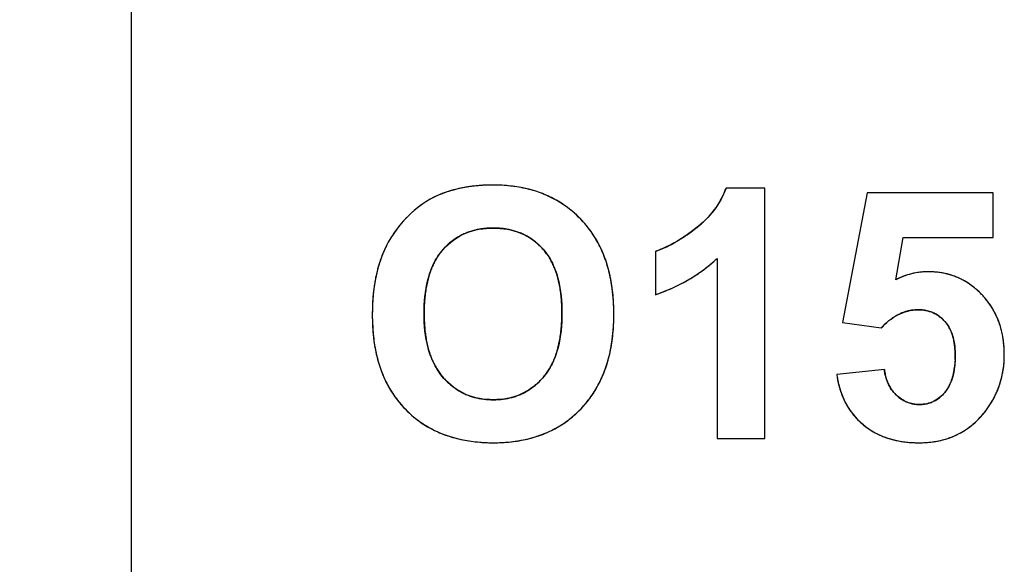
# Model space of a CAD drawing. Header units: millimetres. Extents: x 0 to 420, y 0 to 297.
# Tile 8 of 72: x 110.18 to 118.09, y 31.34 to 35.71. Entities that reach past the tile are written whole.
import ezdxf

# ---------------------------------------------------------------- set-up
doc = ezdxf.new("R2010")
doc.units = ezdxf.units.MM
doc.header["$LTSCALE"] = 23.1
doc.layers.get('0').update_dxf_attribs({"linetype": 'CONTINUOUS'})
doc.layers.add('03___PRT_ALL_CURVES', color=7, linetype='CONTINUOUS')
doc.layers.add('SCREEN_PRINTING', color=7, linetype='CONTINUOUS')
doc.styles.get("Standard").update_dxf_attribs({"font": 'txt', "width": 0.6})
doc.dimstyles.new('DIMSTYLE_1', dxfattribs={"dimtxt": 4, "dimasz": 2.6, "dimexe": 1.2, "dimexo": 0.1, "dimgap": 1, "dimtad": 1, "dimzin": 0, "dimdsep": 46, "dimtxsty": 'Standard', "dimblk": '_FILLED', "dimblk1": '_FILLED', "dimblk2": '_FILLED', "dimcen": 0.09, "dimazin": 0, "dimtp": 0.01, "dimtm": 0.01, "dimtfac": 1, "dimtofl": 0, "dimtmove": 0, "dimatfit": 3, "dimldrblk": '_FILLED', "dimfxl": 1, "dimtolj": 1, "dimtzin": 0, "dimarcsym": 0})

# ---------------------------------------------------------------- blocks, each defined once
blk = doc.blocks.new('_FILLED')
at = {"color": 0, "linetype": 'ByBlock'}
blk.add_solid([(0, 0), (-1, 0.1923), (-1, -0.1923)], dxfattribs=at)
blk = doc.blocks.new('*D5')
at = {"color": 2, "linetype": 'Continuous', "transparency": 16777216}
for p, q in [((112.7079, 130.3506), (86.2043, 130.3506)), ((87.4043, 130.3506), (87.4043, 69.9492)), ((87.4043, 9.5477), (87.4043, 69.9492)), ((112.7079, 9.5477), (86.2043, 9.5477))]:
    blk.add_line(p, q, dxfattribs=at)
at = {"color": 2, "linetype": 'Continuous', "transparency": 16777216, "xscale": 2.6, "yscale": 2.6, "zscale": 2.6}
for p, rotation in [((87.4043, 130.3506), 90), ((87.4043, 9.5477), 270)]:
    blk.add_blockref('_FILLED', p, dxfattribs=dict(at, rotation=rotation))
at = {"color": 2, "linetype": 'Continuous', "transparency": 16777216, "insert": (82.4043, 69.9492), "char_height": 4, "width": 14.4, "attachment_point": 2, "rotation": 90, "line_spacing_factor": 0.9}
blk.add_mtext('120.80', dxfattribs=at)

msp = doc.modelspace()

# ---------------------------------------------------------------- linework, layer by layer
at = {"color": 7, "linetype": 'Continuous'}
msp.add_line((111.0743, 104.0492), (111.0743, 20.1492), dxfattribs=at)
at = {"layer": '03___PRT_ALL_CURVES', "color": 4, "linetype": 'Continuous'}
for p, q in [((116.1633, 34.3574), (115.8522, 34.3574)), ((116.1633, 32.3492), (116.1633, 34.3574)), ((116.9845, 34.3219), (116.7881, 33.281)), ((117.9982, 34.3219), (116.9845, 34.3219)), ((117.9982, 33.9631), (117.9982, 34.3219)), ((117.2151, 33.6234), (117.2751, 33.9631)), ((117.2751, 33.9631), (117.9982, 33.9631)), ((115.2847, 33.8512), (115.2847, 33.5034)), ((115.7799, 33.7939), (115.7799, 32.3492)), ((116.7881, 33.281), (117.0991, 33.236)), ((117.1237, 32.9031), (116.7417, 32.8635)), ((115.7799, 32.3492), (116.1633, 32.3492))]:
    msp.add_line(p, q, dxfattribs=at)
for centre, radius, start, end in [((113.8999, 33.4636), 0.9111, 110.51019, 112.71699), ((113.9086, 33.4404), 0.9359, 108.38468, 110.50992), ((113.9176, 33.4132), 0.9646, 106.3252, 108.38442), ((113.9269, 33.3816), 0.9975, 104.28725, 106.32475), ((113.9362, 33.3449), 1.0354, 102.27511, 104.28683), ((113.9452, 33.3035), 1.0778, 100.35787, 102.27518), ((113.9535, 33.258), 1.124, 98.52401, 100.35794), ((113.961, 33.2083), 1.1742, 96.76651, 98.52409), ((113.9676, 33.1523), 1.2306, 94.9601, 96.76564), ((113.9731, 33.0892), 1.2939, 93.22028, 94.96014), ((113.9769, 33.0202), 1.3631, 91.52749, 93.2202), ((113.9789, 32.9473), 1.436, 89.99346, 91.52843), ((113.9797, 33.0305), 1.3528, 86.84397, 90.02723), ((113.9865, 33.1546), 1.2285, 83.65593, 86.8406), ((113.9979, 33.2573), 1.1252, 80.13407, 83.65737), ((114.0127, 33.3426), 1.0386, 76.44648, 80.13233), ((114.0285, 33.4084), 0.971, 72.75585, 76.4427), ((114.044, 33.4584), 0.9186, 68.68783, 72.75534), ((114.0578, 33.4939), 0.8805, 64.56226, 68.68379), ((115.259, 34.5682), 0.6296, 334.65531, 337.49968), ((115.2575, 34.5688), 0.6311, 337.50119, 340.4288), ((113.8492, 33.6033), 0.7632, 122.77407, 124.75376), ((113.8394, 33.6185), 0.7451, 120.76743, 122.7736), ((113.8319, 33.631), 0.7305, 118.75286, 120.76688), ((113.8266, 33.6408), 0.7194, 116.73874, 118.7523), ((113.823, 33.6478), 0.7115, 114.72471, 116.73819), ((113.821, 33.6522), 0.7067, 112.7222, 114.72416), ((114.0675, 33.5144), 0.8578, 60.47133, 64.55788), ((114.0717, 33.5219), 0.8493, 56.32253, 60.46728), ((115.2352, 34.5817), 0.6569, 325.90641, 328.70553), ((115.2476, 34.5742), 0.6424, 328.70645, 331.67221), ((115.2557, 34.5698), 0.6332, 331.67382, 334.65367), ((113.9394, 33.4919), 0.9067, 132.18361, 133.89176), ((113.916, 33.5177), 0.8718, 130.51655, 132.18288), ((113.8952, 33.542), 0.8399, 128.63308, 130.5174), ((113.8768, 33.5651), 0.8104, 126.70703, 128.63274), ((113.8615, 33.5855), 0.7849, 124.75421, 126.70659), ((114.0687, 33.5175), 0.8546, 52.071, 56.31805), ((114.0565, 33.502), 0.8743, 47.95344, 52.06708), ((115.173, 34.6292), 0.7352, 317.61832, 320.31895), ((115.198, 34.6085), 0.7027, 320.31977, 323.11792), ((115.2188, 34.5928), 0.6767, 323.11954, 325.90502), ((113.9633, 33.4649), 0.9426, 138.97599, 140.75839), ((113.9733, 33.4562), 0.9559, 137.30451, 138.9759), ((113.9846, 33.4457), 0.9714, 135.72913, 137.30447), ((113.9686, 33.4616), 0.9488, 133.89337, 135.73899), ((114.0342, 33.4773), 0.9076, 44.11759, 47.9512), ((114.0772, 33.5186), 0.848, 39.82518, 44.13622), ((115.0796, 34.7229), 0.8676, 310.3281, 312.68567), ((115.114, 34.6857), 0.8169, 312.68628, 315.11148), ((115.1449, 34.6549), 0.7733, 315.11204, 317.61853), ((113.9461, 33.4783), 0.9208, 144.11374, 145.7883), ((113.9496, 33.4758), 0.9252, 142.47137, 144.11348), ((113.9553, 33.4714), 0.9323, 140.75886, 142.47098), ((113.9521, 33.5372), 0.4977, 108.95005, 113.16893), ((113.9589, 33.5173), 0.5187, 104.78856, 108.94614), ((113.9665, 33.4884), 0.5487, 100.74172, 104.78527), ((113.9736, 33.451), 0.5867, 97.08336, 100.74212), ((113.9793, 33.4046), 0.6334, 93.47052, 97.08038), ((113.9828, 33.3464), 0.6917, 89.97282, 93.46849), ((113.9835, 33.3466), 0.6916, 86.69807, 90.02597), ((113.9869, 33.406), 0.6321, 83.11408, 86.69814), ((113.9928, 33.4551), 0.5826, 79.28436, 83.11324), ((114.0001, 33.4936), 0.5434, 75.34813, 79.28124), ((114.0075, 33.522), 0.514, 71.26746, 75.34512), ((114.0141, 33.5416), 0.4934, 67.04194, 71.26394), ((114.0781, 33.5194), 0.8468, 35.40656, 39.82058), ((114.0675, 33.5119), 0.8597, 31.19626, 35.40258), ((114.5934, 35.3413), 1.6543, 305.5373, 307.9502), ((115.0405, 34.769), 0.9281, 307.90659, 310.32601), ((113.9545, 33.4737), 0.9304, 150.9852, 152.58232), ((113.9489, 33.4768), 0.9241, 149.32135, 150.98499), ((113.9456, 33.4787), 0.9202, 147.53374, 149.32111), ((113.9447, 33.4793), 0.9191, 145.7886, 147.53338), ((113.9527, 33.5424), 0.4934, 126.11211, 130.38383), ((113.9463, 33.5511), 0.4826, 121.70953, 126.10805), ((113.9448, 33.5535), 0.4799, 117.39955, 121.70495), ((113.9471, 33.549), 0.4849, 113.17314, 117.39546), ((114.0188, 33.5529), 0.4811, 62.71013, 67.03769), ((114.0197, 33.5548), 0.4791, 54.1453, 62.69769), ((114.0108, 33.5423), 0.4944, 50.03696, 54.15369), ((113.9972, 33.5262), 0.5155, 45.92686, 50.03261), ((114.0445, 33.4981), 0.8865, 27.05396, 31.19238), ((114.9131, 34.8522), 1.0696, 297.95256, 299.68272), ((114.8665, 34.934), 1.1637, 299.68174, 301.29176), ((114.8159, 35.0173), 1.2611, 301.29005, 302.72943), ((114.7605, 35.1035), 1.3637, 302.72953, 304.13904), ((114.6973, 35.1967), 1.4763, 304.13909, 305.51637), ((113.8867, 33.5028), 0.8567, 156.11009, 158.67334), ((113.974, 33.464), 0.9522, 154.29121, 156.10036), ((113.9625, 33.4695), 0.9395, 152.5828, 154.29061), ((113.9337, 33.5534), 0.4722, 138.44473, 143.23666), ((113.9836, 33.5092), 0.5389, 134.51849, 138.44905), ((113.9649, 33.5282), 0.5122, 130.38724, 134.51614), ((113.9758, 33.5041), 0.5462, 41.86845, 45.9227), ((114.0399, 33.5615), 0.4602, 37.29108, 41.87761), ((114.0219, 33.5478), 0.4828, 32.67706, 37.28474), ((114.0073, 33.4792), 0.9282, 22.93995, 27.04985), ((113.9549, 33.4571), 0.9851, 19.09783, 22.93846), ((115.0629, 34.5252), 0.7095, 288.21505, 290.46379), ((115.0411, 34.5836), 0.7719, 290.46279, 292.55783), ((115.0153, 34.6457), 0.839, 292.55675, 294.50226), ((114.9856, 34.7109), 0.9107, 294.50124, 296.30999), ((114.9523, 34.7783), 0.9859, 296.30849, 297.95067), ((113.9937, 33.4639), 0.9705, 161.1308, 163.48213), ((113.936, 33.4836), 0.9096, 158.67374, 161.13053), ((114.0214, 33.5), 0.575, 152.08764, 156.25294), ((113.9814, 33.5211), 0.5299, 147.83296, 152.08307), ((113.9528, 33.5392), 0.496, 143.24156, 147.83073), ((113.9932, 33.5295), 0.5168, 28.17151, 32.67175), ((113.9536, 33.5083), 0.5618, 24.11699, 28.17169), ((113.8868, 33.4335), 1.0572, 15.40957, 19.09579), ((114.889, 34.749), 1.3061, 308.77457, 310.88688), ((114.8805, 34.7588), 1.3191, 310.8874, 312.98756), ((114.1364, 33.4248), 1.1185, 165.74075, 167.84559), ((114.0605, 33.4441), 1.0402, 163.48243, 165.74135), ((114.1405, 33.4528), 0.7033, 160.13834, 163.66142), ((114.0745, 33.4767), 0.6331, 156.25409, 160.13972), ((113.902, 33.4852), 0.6183, 20.19132, 24.11361), ((113.8357, 33.4608), 0.6889, 16.539, 20.19086), ((113.8001, 33.4097), 1.1471, 11.84654, 15.40749), ((114.8952, 34.7413), 1.2962, 304.5332, 306.65417), ((114.8938, 34.7431), 1.2985, 306.65471, 308.77403), ((117.4772, 33.1333), 0.5543, 96.91043, 99.19874), ((117.4769, 33.1357), 0.5518, 94.62897, 96.90975), ((117.477, 33.1343), 0.5532, 89.99514, 94.62568), ((117.4773, 33.0265), 0.661, 86.32033, 90.02076), ((117.4797, 33.0654), 0.622, 82.52067, 86.31785), ((117.4835, 33.0946), 0.5926, 78.71425, 82.51737), ((114.3147, 33.3897), 1.3003, 169.81726, 171.70549), ((114.2206, 33.4066), 1.2047, 167.84508, 169.81728), ((114.3201, 33.4064), 0.8888, 167.06771, 170.0796), ((114.2221, 33.4289), 0.7883, 163.66388, 167.07141), ((113.7549, 33.4368), 0.7732, 13.21745, 16.54057), ((113.6579, 33.414), 0.8729, 10.10709, 13.21748), ((113.6957, 33.3877), 1.2538, 8.6412, 11.84837), ((114.882, 34.7628), 1.3215, 298.21425, 300.30699), ((114.8889, 34.7509), 1.3077, 300.3075, 302.4151), ((114.8934, 34.7438), 1.2993, 302.41564, 304.53265), ((117.5161, 33.0216), 0.6729, 114.46777, 116.57232), ((117.5055, 33.0448), 0.6474, 112.40888, 114.46681), ((117.4973, 33.0648), 0.6258, 110.32058, 112.40843), ((117.4908, 33.0824), 0.607, 108.17149, 110.32026), ((117.4857, 33.0977), 0.5909, 105.96542, 108.17108), ((117.4821, 33.1104), 0.5777, 103.7429, 105.96482), ((117.4796, 33.1206), 0.5672, 101.49109, 103.74232), ((117.478, 33.1282), 0.5594, 99.19944, 101.4905), ((117.4877, 33.1153), 0.5714, 74.66287, 78.71227), ((117.4911, 33.1282), 0.5582, 70.57249, 74.6593), ((117.4928, 33.133), 0.553, 66.53174, 70.5688), ((117.4917, 33.1306), 0.5556, 62.54328, 66.52832), ((117.4869, 33.1213), 0.5662, 58.46027, 62.5394), ((117.477, 33.1054), 0.5849, 54.52492, 58.45742), ((114.5411, 33.3606), 1.5286, 173.53244, 175.27378), ((114.4212, 33.3742), 1.4079, 171.70571, 173.5326), ((114.4348, 33.3863), 1.0052, 170.08, 172.93247), ((113.5422, 33.3934), 0.9904, 7.24219, 10.10833), ((113.5706, 33.3688), 1.3804, 5.4454, 8.63821), ((114.8362, 34.8629), 1.4316, 290.10034, 292.07824), ((114.8497, 34.8296), 1.3956, 292.0786, 294.09386), ((114.862, 34.8019), 1.3653, 294.09427, 296.1409), ((114.8729, 34.7798), 1.3407, 296.14135, 298.21377), ((117.4617, 33.0839), 0.6113, 50.84816, 54.52352), ((117.4395, 33.0567), 0.6464, 47.08174, 50.84406), ((117.4095, 33.0244), 0.6904, 43.68585, 47.0826), ((114.6749, 33.3496), 1.6628, 175.2736, 176.93382), ((114.7245, 33.3574), 1.2965, 175.5637, 177.89422), ((114.5706, 33.3695), 1.1421, 172.93129, 175.56728), ((113.409, 33.3764), 1.1246, 4.68744, 7.24539), ((113.2547, 33.3638), 1.2795, 2.23972, 4.68685), ((113.4242, 33.3547), 1.5274, 2.6372, 5.44888), ((114.8224, 34.9004), 1.4716, 288.30699, 290.10073), ((117.4507, 33.0633), 0.6338, 39.75797, 43.71671), ((117.4632, 33.0737), 0.6175, 35.8291, 39.75442), ((114.9895, 33.3373), 1.9777, 178.53204, 180.01057), ((114.8247, 33.3415), 1.8128, 176.93388, 178.53292), ((114.8956, 33.3511), 1.4677, 177.89241, 180.02165), ((113.0736, 33.3566), 1.4607, 359.97519, 2.24091), ((113.2596, 33.3471), 1.6922, 359.97698, 2.63729), ((117.3953, 33.0306), 0.3516, 107.78705, 112.06842), ((117.3933, 33.0369), 0.3449, 103.33477, 107.7826), ((117.3932, 33.0372), 0.3446, 98.81501, 103.32948), ((117.3941, 33.031), 0.3509, 94.34365, 98.80975), ((117.3951, 33.018), 0.364, 89.98283, 94.33898), ((117.3953, 33.0315), 0.3504, 86.58193, 90.02222), ((117.3968, 33.0566), 0.3253, 82.88016, 86.58209), ((117.3994, 33.0775), 0.3042, 78.96504, 82.87907), ((117.4026, 33.0938), 0.2877, 75.02798, 78.9617), ((117.4058, 33.1057), 0.2753, 70.93163, 75.02561), ((117.4086, 33.1139), 0.2667, 66.69747, 70.92859), ((117.4694, 33.0782), 0.6099, 32.00367, 35.82575), ((117.4691, 33.0781), 0.6102, 27.96315, 32.00041), ((114.6715, 33.3362), 1.6597, 179.97663, 182.62892), ((114.8209, 33.35), 1.393, 179.97533, 182.33934), ((114.6573, 33.3433), 1.2292, 182.33891, 184.85548), ((113.2378, 33.3491), 1.2964, 355.48875, 357.83425), ((113.07, 33.3554), 1.4643, 357.83333, 0.02203), ((113.278, 33.3457), 1.6738, 357.22606, 0.02537), ((117.4698, 32.914), 0.4904, 128.16886, 131.80871), ((117.443, 32.948), 0.4472, 124.54874, 128.16411), ((117.4235, 32.9763), 0.4128, 120.6147, 124.5486), ((117.4094, 33.0001), 0.3852, 116.4129, 120.61282), ((117.4003, 33.0183), 0.3648, 112.07377, 116.40891), ((117.4104, 33.1183), 0.2619, 62.37474, 66.6938), ((117.4109, 33.1191), 0.261, 58.08175, 62.37076), ((117.4093, 33.1167), 0.2638, 53.92521, 58.07823), ((117.4054, 33.1114), 0.2704, 49.74078, 53.92139), ((117.3985, 33.1033), 0.281, 45.61544, 49.73734), ((117.3881, 33.0927), 0.2959, 41.61399, 45.61272), ((117.4142, 33.1157), 0.2611, 37.35652, 41.62284), ((117.4615, 33.0741), 0.6188, 24.05273, 27.96007), ((117.4464, 33.0674), 0.6353, 20.28987, 24.05025), ((117.4228, 33.0587), 0.6604, 16.46044, 20.28626), ((114.5072, 33.3287), 1.4952, 182.62849, 185.46097), ((114.5187, 33.3315), 1.0901, 184.85641, 187.46735), ((113.3874, 33.3372), 1.1463, 352.86585, 355.49185), ((113.4456, 33.3376), 1.506, 354.33658, 357.22481), ((117.5479, 32.8318), 0.6039, 135.10388, 137.99316), ((117.5052, 32.8744), 0.5437, 131.8072, 135.10761), ((117.4053, 33.109), 0.2722, 32.86161, 37.35002), ((117.3912, 33.0999), 0.2891, 28.4679, 32.85705), ((117.3717, 33.0893), 0.3112, 24.50345, 28.46807), ((117.3464, 33.0778), 0.339, 20.59448, 24.49962), ((117.3902, 33.0491), 0.6944, 12.89488, 16.4595), ((114.3621, 33.3147), 1.3494, 185.45783, 188.66078), ((114.3984, 33.3157), 0.9688, 187.46383, 190.41465), ((114.2941, 33.2965), 0.8628, 190.41485, 193.54462), ((113.6352, 33.3003), 0.8957, 346.94951, 349.96633), ((113.5212, 33.3204), 1.0115, 349.96753, 352.86833), ((113.5888, 33.3234), 1.3621, 351.18654, 354.33797), ((117.3146, 33.0659), 0.373, 17.06373, 20.59603), ((117.2754, 33.0539), 0.414, 13.60082, 17.06088), ((117.2287, 33.0425), 0.462, 10.55845, 13.6047), ((117.3485, 33.0396), 0.7372, 9.38175, 12.89247), ((117.2965, 33.031), 0.7899, 6.06423, 9.38112), ((114.2391, 33.2961), 1.2251, 188.66365, 191.90326), ((114.2067, 33.2754), 0.7729, 193.54387, 196.93033), ((114.1344, 33.2534), 0.6972, 196.93098, 200.53068), ((113.8142, 33.2535), 0.7106, 339.99783, 343.51667), ((113.7327, 33.2776), 0.7956, 343.51957, 346.9537), ((113.7103, 33.3046), 1.2392, 347.91566, 351.18515), ((117.1733, 33.0322), 0.5184, 7.51997, 10.55525), ((117.1083, 33.0236), 0.5839, 4.8566, 7.52414), ((117.0343, 33.0173), 0.6582, 2.29796, 4.85609), ((117.2346, 33.0244), 0.8522, 2.92788, 6.06389), ((117.1624, 33.0207), 0.9244, 359.97944, 2.92801), ((114.1379, 33.2747), 1.1216, 191.90212, 195.46531), ((114.0547, 33.2517), 1.0353, 195.46707, 199.1995), ((114.0754, 33.2314), 0.6343, 200.5304, 204.44959), ((113.9342, 33.2056), 0.5814, 331.93075, 336.088), ((113.8805, 33.2294), 0.6401, 336.08953, 339.99983), ((113.8936, 33.26), 1.0504, 340.78734, 344.35601), ((113.8117, 33.2829), 1.1354, 344.35946, 347.91635), ((116.9493, 33.0139), 0.7433, 359.97692, 2.30026), ((116.8452, 33.0133), 0.8474, 357.89418, 0.02043), ((117.292, 33.0183), 0.7949, 354.19799, 357.14673), ((117.253, 33.0202), 0.8339, 357.14771, 0.01235), ((113.9906, 33.2295), 0.9674, 199.20253, 203.02321), ((114.0298, 33.2107), 0.5842, 204.45409, 208.39881), ((113.9955, 33.1921), 0.5452, 208.39894, 212.78256), ((113.9711, 33.1765), 0.5163, 212.78761, 217.23953), ((114.0043, 33.1653), 0.5005, 323.03377, 327.64671), ((113.9748, 33.184), 0.5354, 327.64886, 331.92681), ((113.9588, 33.2373), 0.9814, 336.81423, 340.78806), ((117.6057, 32.9631), 0.4857, 187.10156, 189.81139), ((117.1647, 32.9829), 0.526, 347.29821, 350.37302), ((117.0982, 32.9942), 0.5935, 350.36856, 353.06546), ((117.3479, 33.0114), 0.7385, 348.24396, 351.19131), ((117.3236, 33.0151), 0.7631, 351.1932, 354.1967), ((113.9428, 33.2092), 0.9155, 203.0249, 207.12242), ((113.9567, 33.1656), 0.4982, 217.24517, 221.64542), ((114.0133, 33.2157), 0.5738, 221.63116, 225.52652), ((113.9407, 33.2249), 0.5874, 314.62144, 318.22235), ((114.0242, 33.1504), 0.4756, 318.21519, 323.02898), ((114.0084, 33.2161), 0.9274, 332.80761, 336.8103), ((117.5339, 32.9663), 0.7989, 187.39334, 190.2809), ((117.4777, 32.9561), 0.7417, 190.27947, 193.47288), ((117.5614, 32.9555), 0.4408, 189.81572, 192.42627), ((117.5246, 32.9474), 0.4031, 192.42346, 195.40657), ((117.4936, 32.9388), 0.3709, 195.40927, 198.41301), ((117.4684, 32.9305), 0.3444, 198.41237, 201.71849), ((117.3098, 32.9423), 0.3752, 337.07881, 340.65081), ((117.2696, 32.9564), 0.4178, 340.65487, 344.21427), ((117.2215, 32.9701), 0.4679, 344.20921, 347.29497), ((117.378, 33.0044), 0.7076, 341.9396, 345.03629), ((117.366, 33.0076), 0.72, 345.03836, 348.24338), ((113.9099, 33.1924), 0.8786, 207.12652, 211.27711), ((113.8915, 33.1813), 0.8571, 211.28148, 215.41513), ((113.9885, 33.1904), 0.5384, 225.52897, 229.59803), ((113.9714, 33.1705), 0.5121, 229.60143, 233.79314), ((113.9611, 33.1564), 0.4947, 233.79754, 237.97787), ((113.9562, 33.1487), 0.4855, 237.98189, 242.2406), ((114.0089, 33.1448), 0.482, 298.07153, 302.24425), ((114.0023, 33.1552), 0.4943, 302.24937, 306.51202), ((113.9893, 33.1727), 0.5161, 306.51623, 310.67241), ((113.9689, 33.1963), 0.5473, 310.67514, 314.62124), ((114.0625, 33.1865), 0.8657, 324.48292, 328.79129), ((114.042, 33.1989), 0.8896, 328.79416, 332.80368), ((117.4302, 32.9447), 0.6929, 193.47489, 196.71719), ((117.3918, 32.9332), 0.6527, 196.71774, 200.1719), ((117.4484, 32.9225), 0.3229, 201.72143, 205.05627), ((117.4334, 32.9155), 0.3064, 205.05774, 208.59718), ((117.4229, 32.9098), 0.2943, 208.6003, 212.17293), ((117.4163, 32.9057), 0.2866, 212.17561, 215.91629), ((117.4135, 32.9037), 0.2832, 215.91992, 219.51634), ((117.4025, 32.8933), 0.27, 319.86568, 324.61401), ((117.3879, 32.9036), 0.2879, 324.6164, 329.02801), ((117.3683, 32.9154), 0.3108, 329.02817, 333.0497), ((117.3425, 32.9285), 0.3398, 333.05473, 337.08172), ((117.3838, 33.0026), 0.7015, 335.59041, 338.86236), ((117.3837, 33.0026), 0.7016, 338.8641, 341.93796), ((113.8855, 33.1771), 0.8498, 215.41931, 219.6969), ((113.9556, 33.1476), 0.4842, 242.24503, 246.60636), ((113.9583, 33.1539), 0.4911, 246.61076, 250.89865), ((113.9631, 33.1679), 0.506, 250.9021, 255.01371), ((113.9689, 33.1899), 0.5286, 255.01652, 258.96042), ((113.975, 33.221), 0.5604, 258.96506, 262.95897), ((113.9801, 33.2623), 0.602, 262.96011, 266.69968), ((113.9829, 33.3115), 0.6512, 266.69774, 270.02236), ((113.9835, 33.3071), 0.6469, 269.97175, 273.58878), ((113.9868, 33.2534), 0.5931, 273.59134, 277.34287), ((113.9921, 33.212), 0.5513, 277.34627, 281.17872), ((113.9982, 33.1809), 0.5197, 281.18116, 285.21589), ((114.0042, 33.1589), 0.4969, 285.21902, 289.47668), ((114.0088, 33.1459), 0.4831, 289.48146, 293.7807), ((114.0107, 33.1415), 0.4783, 293.78559, 298.06703), ((114.0707, 33.1808), 0.8557, 320.22868, 324.47834), ((117.3614, 32.9221), 0.6204, 200.17387, 203.72817), ((117.3392, 32.9123), 0.5962, 203.7307, 207.32815), ((117.4141, 32.9041), 0.2839, 219.51984, 223.33236), ((117.4176, 32.9075), 0.2887, 223.33499, 226.87912), ((117.4404, 32.9316), 0.322, 226.8491, 230.20607), ((117.4261, 32.9144), 0.2995, 230.21072, 233.44965), ((117.4155, 32.9001), 0.2817, 233.44887, 237.08604), ((117.4079, 32.8885), 0.2679, 237.08974, 240.71024), ((117.4032, 32.8802), 0.2583, 240.71319, 244.40811), ((117.4096, 32.8706), 0.2487, 295.44959, 304.22586), ((117.4003, 32.8847), 0.2656, 304.19242, 308.42437), ((117.3895, 32.8982), 0.2829, 308.42636, 312.40668), ((117.3675, 33.0107), 0.7197, 329.36454, 332.54407), ((117.3783, 33.0051), 0.7076, 332.54614, 335.58902), ((113.891, 33.1818), 0.857, 219.70164, 224.02109), ((113.8958, 33.186), 0.8634, 224.00209, 228.05252), ((114.0517, 33.1983), 0.8816, 312.05647, 316.21593), ((114.0677, 33.1833), 0.8597, 316.19565, 320.22482), ((117.3241, 32.9046), 0.5792, 207.33005, 211.15302), ((117.3159, 32.8997), 0.5696, 211.1565, 214.7781), ((117.314, 32.8983), 0.5673, 214.78083, 218.59833), ((117.4007, 32.8749), 0.2525, 244.41105, 248.26748), ((117.4, 32.8731), 0.2505, 248.27117, 251.97321), ((117.4005, 32.8747), 0.2522, 251.97685, 255.82842), ((117.4018, 32.88), 0.2577, 255.83173, 259.59251), ((117.4035, 32.8891), 0.267, 259.59485, 263.17191), ((117.405, 32.9024), 0.2804, 263.17583, 266.80738), ((117.406, 32.9197), 0.2976, 266.80642, 270.01697), ((117.4062, 32.9099), 0.2878, 269.97366, 274.10134), ((117.4075, 32.8916), 0.2695, 274.10807, 278.03412), ((117.4094, 32.8784), 0.2562, 278.0359, 282.26209), ((117.4113, 32.8694), 0.247, 282.266, 286.62626), ((117.4127, 32.8647), 0.2421, 286.63081, 291.10319), ((117.4129, 32.8641), 0.2415, 291.108, 295.41166), ((117.341, 33.0258), 0.7501, 319.30312, 323.49134), ((117.3312, 33.0337), 0.7627, 323.45022, 326.33011), ((117.3514, 33.0202), 0.7384, 326.33083, 329.36344), ((113.8805, 33.1691), 0.8405, 228.0559, 232.26448), ((113.8746, 33.1615), 0.8309, 232.26866, 236.56105), ((114.0819, 33.1632), 0.8353, 303.5789, 307.81533), ((114.0722, 33.1756), 0.851, 307.81981, 312.05234), ((117.3177, 32.9013), 0.5721, 218.60118, 222.31761), ((117.3265, 32.9094), 0.584, 222.3203, 225.98204), ((117.4188, 32.9544), 0.6444, 310.27556, 314.8836), ((117.387, 32.9863), 0.6895, 314.88786, 319.30003), ((113.8767, 33.1648), 0.8349, 236.56547, 240.84564), ((113.8851, 33.18), 0.8523, 240.84914, 244.92994), ((114.0769, 33.1725), 0.8458, 295.16665, 299.43788), ((114.0829, 33.1619), 0.8336, 299.44259, 303.57459), ((117.34, 32.9235), 0.6036, 225.98542, 229.71634), ((117.3267, 32.9075), 0.5827, 229.69846, 233.28481), ((117.3234, 32.903), 0.5772, 233.2875, 237.16641), ((117.3246, 32.905), 0.5795, 237.16953, 240.84228), ((117.4483, 32.9176), 0.5973, 300.69528, 305.51685), ((117.4386, 32.9312), 0.614, 305.52318, 310.27007), ((113.8982, 33.208), 0.8831, 244.93403, 249.01706), ((113.9145, 33.2509), 0.9291, 249.02077, 253.04146), ((113.9322, 33.3087), 0.9895, 253.04207, 256.74302), ((113.9494, 33.3819), 1.0647, 256.74531, 260.33427), ((114.0179, 33.3593), 1.0422, 279.5624, 283.27922), ((114.0346, 33.2885), 0.9695, 283.28248, 287.06478), ((114.0509, 33.2353), 0.9138, 287.06728, 291.00467), ((114.0656, 33.1968), 0.8726, 291.00729, 295.16268), ((117.3296, 32.9139), 0.5897, 240.84576, 244.62243), ((117.3374, 32.9306), 0.6081, 244.62477, 248.23179), ((117.3473, 32.9554), 0.6348, 248.23454, 251.79091), ((117.3584, 32.9892), 0.6704, 251.79265, 255.20225), ((117.3698, 33.0325), 0.7152, 255.20381, 258.48172), ((117.4272, 32.9809), 0.664, 281.87947, 286.37173), ((117.4376, 32.9453), 0.6269, 286.37657, 291.0352), ((117.4459, 32.9236), 0.6037, 291.04094, 295.83489), ((117.4501, 32.9148), 0.5938, 295.84145, 300.6886), ((113.9651, 33.4744), 1.1585, 260.33653, 263.82305), ((113.9769, 33.5836), 1.2683, 263.82013, 266.89746), ((113.9839, 33.7132), 1.3982, 266.90133, 270.02701), ((113.9851, 33.6802), 1.3651, 269.97668, 272.88466), ((113.9915, 33.555), 1.2397, 272.88184, 276.16176), ((114.003, 33.4478), 1.132, 276.16349, 279.56294), ((117.3807, 33.0857), 0.7695, 258.48218, 261.56708), ((117.3902, 33.1504), 0.8349, 261.56876, 264.57535), ((117.3974, 33.2259), 0.9108, 264.57347, 267.27728), ((117.4016, 33.3151), 1, 267.28033, 270.02264), ((117.4025, 33.1808), 0.8657, 269.96783, 273.63556), ((117.4077, 33.0982), 0.7829, 273.63584, 277.59869), ((117.4166, 33.0317), 0.7158, 277.59982, 281.87593)]:
    msp.add_arc(centre, radius, start, end, dxfattribs=at)
for points in [[(117.692, 32.9821), (117.6912, 32.9614), (117.6897, 32.9415), (117.6874, 32.9225)], [(117.609, 32.7192), (117.5998, 32.7083), (117.5902, 32.6983), (117.5803, 32.6893)]]:
    msp.add_open_spline(points, degree=3, dxfattribs=at)
at = {"layer": 'SCREEN_PRINTING', "color": 7, "linetype": 'Continuous'}
for p, q in [((116.1633, 34.3574), (115.8522, 34.3574)), ((116.1633, 32.3492), (116.1633, 34.3574)), ((116.9845, 34.3219), (116.7881, 33.281)), ((117.9982, 34.3219), (116.9845, 34.3219)), ((117.9982, 33.9631), (117.9982, 34.3219)), ((117.2151, 33.6234), (117.2751, 33.9631)), ((117.2751, 33.9631), (117.9982, 33.9631)), ((115.2847, 33.8512), (115.2847, 33.5034)), ((115.7799, 33.7939), (115.7799, 32.3492)), ((116.7881, 33.281), (117.0991, 33.236)), ((117.1237, 32.9031), (116.7417, 32.8635)), ((115.7799, 32.3492), (116.1633, 32.3492))]:
    msp.add_line(p, q, dxfattribs=at)
for points, knots in [([(113.9791, 34.3833), (113.8691, 34.3832), (113.7207, 34.3666), (113.5819, 34.3183), (113.548, 34.304)], [0, 0, 0, 0, 0.749473, 1, 1, 1, 1]), ([(114.6858, 34.1091), (114.6406, 34.1557), (114.5399, 34.2395), (114.3062, 34.3559), (114.1084, 34.3833), (113.9791, 34.3833)], [0, 0, 0, 0, 0.25046, 0.500904, 1, 1, 1, 1]), ([(115.8522, 34.3574), (115.8296, 34.2937), (115.7627, 34.1732), (115.6641, 34.0783), (115.6107, 34.0368)], [0, 0, 0, 0, 0.499684, 1, 1, 1, 1]), ([(114.9518, 33.3465), (114.9518, 33.484), (114.9279, 33.6936), (114.8179, 33.9483), (114.7337, 34.0596), (114.6858, 34.1091)], [0, 0, 0, 0, 0.499373, 0.749702, 1, 1, 1, 1]), ([(113.5803, 33.8666), (113.6299, 33.9225), (113.7559, 34.0144), (113.9083, 34.0381), (113.9832, 34.0381)], [0, 0, 0, 0, 0.499505, 1, 1, 1, 1]), ([(113.9832, 34.0381), (114.0573, 34.0381), (114.2084, 34.0148), (114.3332, 33.9238), (114.3826, 33.8687)], [0, 0, 0, 0, 0.500468, 1, 1, 1, 1]), ([(115.6107, 34.0368), (115.5365, 33.979), (115.431, 33.9085), (115.3145, 33.861), (115.2847, 33.8512)], [0, 0, 0, 0, 0.749685, 1, 1, 1, 1]), ([(113.1035, 33.8498), (113.0858, 33.8098), (113.0277, 33.6446), (113.0118, 33.4677), (113.0118, 33.3369)], [0, 0, 0, 0, 0.250487, 1, 1, 1, 1]), ([(113.4279, 33.3506), (113.4279, 33.4419), (113.4394, 33.5806), (113.4995, 33.7544), (113.55, 33.8324), (113.5803, 33.8666)], [0, 0, 0, 0, 0.4997, 0.749913, 1, 1, 1, 1]), ([(114.3826, 33.8687), (114.4129, 33.8348), (114.4634, 33.7575), (114.523, 33.5846), (114.5343, 33.4468), (114.5343, 33.356)], [0, 0, 0, 0, 0.250077, 0.500289, 1, 1, 1, 1]), ([(115.2847, 33.5034), (115.3761, 33.5336), (115.5536, 33.6122), (115.7095, 33.7283), (115.7799, 33.7939)], [0, 0, 0, 0, 0.50005, 1, 1, 1, 1]), ([(117.477, 33.6875), (117.4318, 33.6875), (117.3409, 33.6762), (117.2556, 33.6437), (117.2151, 33.6234)], [0, 0, 0, 0, 0.499899, 1, 1, 1, 1]), ([(117.9088, 33.5013), (117.8534, 33.5593), (117.7202, 33.6575), (117.5571, 33.6875), (117.477, 33.6875)], [0, 0, 0, 0, 0.500072, 1, 1, 1, 1]), ([(118.0869, 33.0204), (118.0868, 33.1076), (118.0632, 33.2843), (117.9689, 33.4384), (117.9088, 33.5013)], [0, 0, 0, 0, 0.500587, 1, 1, 1, 1]), ([(117.0991, 33.236), (117.1369, 33.2779), (117.2245, 33.3533), (117.339, 33.3819), (117.3952, 33.3819)], [0, 0, 0, 0, 0.500963, 1, 1, 1, 1]), ([(117.3952, 33.3819), (117.4351, 33.3819), (117.5163, 33.3684), (117.5829, 33.3189), (117.6094, 33.2892)], [0, 0, 0, 0, 0.500328, 1, 1, 1, 1]), ([(113.0118, 33.3369), (113.0118, 33.2015), (113.0355, 32.995), (113.1446, 32.7445), (113.2276, 32.635), (113.2748, 32.5862)], [0, 0, 0, 0, 0.499357, 0.74969, 1, 1, 1, 1]), ([(113.5844, 32.8345), (113.554, 32.8688), (113.5026, 32.9463), (113.4402, 33.1199), (113.4279, 33.259), (113.4279, 33.3506)], [0, 0, 0, 0, 0.25013, 0.500358, 1, 1, 1, 1]), ([(114.5343, 33.356), (114.5343, 33.2634), (114.5225, 33.1229), (114.4612, 32.9469), (114.4097, 32.8681), (114.3788, 32.8335)], [0, 0, 0, 0, 0.499692, 0.749909, 1, 1, 1, 1]), ([(114.6881, 32.5883), (114.7356, 32.6377), (114.8187, 32.7486), (114.928, 33.0015), (114.9518, 33.2098), (114.9518, 33.3465)], [0, 0, 0, 0, 0.2503, 0.500627, 1, 1, 1, 1]), ([(117.6094, 33.2892), (117.6417, 33.2529), (117.6845, 33.1604), (117.6925, 33.0625), (117.6926, 33.0136)], [0, 0, 0, 0, 0.498597, 1, 1, 1, 1]), ([(117.6926, 33.0136), (117.6925, 32.9362), (117.6804, 32.8285), (117.6257, 32.7391), (117.609, 32.7192)], [0, 0, 0, 0, 0.748872, 1, 1, 1, 1]), ([(117.9439, 32.5795), (117.9905, 32.6424), (118.0647, 32.7841), (118.0868, 32.9421), (118.0869, 33.0204)], [0, 0, 0, 0, 0.499905, 1, 1, 1, 1]), ([(117.2202, 32.6967), (117.1921, 32.7231), (117.1466, 32.7885), (117.1284, 32.8647), (117.1237, 32.9031)], [0, 0, 0, 0, 0.499341, 1, 1, 1, 1]), ([(113.9832, 32.6602), (113.9088, 32.6602), (113.7572, 32.6859), (113.6339, 32.7791), (113.5844, 32.8345)], [0, 0, 0, 0, 0.500237, 1, 1, 1, 1]), ([(114.3788, 32.8335), (114.3297, 32.7785), (114.2076, 32.6856), (114.057, 32.6602), (113.9832, 32.6602)], [0, 0, 0, 0, 0.499804, 1, 1, 1, 1]), ([(116.7417, 32.8635), (116.7516, 32.7875), (116.793, 32.6364), (116.8914, 32.5126), (116.9498, 32.4631)], [0, 0, 0, 0, 0.500405, 1, 1, 1, 1]), ([(117.4061, 32.622), (117.3721, 32.622), (117.3029, 32.6341), (117.2451, 32.6735), (117.2202, 32.6967)], [0, 0, 0, 0, 0.499872, 1, 1, 1, 1]), ([(117.609, 32.7192), (117.5841, 32.6898), (117.5232, 32.6383), (117.4446, 32.622), (117.4061, 32.622)], [0, 0, 0, 0, 0.500323, 1, 1, 1, 1]), ([(113.2748, 32.5862), (113.32, 32.5395), (113.4213, 32.4558), (113.6567, 32.3414), (113.8549, 32.3151), (113.9845, 32.3151)], [0, 0, 0, 0, 0.250424, 0.500844, 1, 1, 1, 1]), ([(113.9845, 32.3151), (114.1133, 32.315), (114.3104, 32.342), (114.5433, 32.4577), (114.6434, 32.5417), (114.6881, 32.5883)], [0, 0, 0, 0, 0.499105, 0.749545, 1, 1, 1, 1]), ([(117.402, 32.3151), (117.5057, 32.315), (117.6662, 32.344), (117.8419, 32.4596), (117.9128, 32.5376), (117.9439, 32.5795)], [0, 0, 0, 0, 0.498451, 0.749192, 1, 1, 1, 1]), ([(116.9498, 32.4631), (117.0112, 32.411), (117.1585, 32.3332), (117.3213, 32.3151), (117.402, 32.3151)], [0, 0, 0, 0, 0.499295, 1, 1, 1, 1])]:
    msp.add_open_spline(points, degree=3, knots=knots, dxfattribs=at)
for points in [[(113.548, 34.304), (113.451, 34.2634), (113.3625, 34.1991), (113.2891, 34.1238)], [(113.2891, 34.1238), (113.2121, 34.0447), (113.1481, 33.9507), (113.1035, 33.8498)]]:
    msp.add_open_spline(points, degree=3, dxfattribs=at)

# ---------------------------------------------------------------- dimensions: what is measured, and where the dimension line sits
at = {"color": 2, "linetype": 'Continuous'}
dim = msp.add_linear_dim(base=(87.4043, 9.5477), p1=(112.8079, 130.3506), p2=(112.8079, 9.5477), angle=270, dimstyle='DIMSTYLE_1', dxfattribs=at)
dim.commit()
dim.dimension.update_dxf_attribs({"geometry": '*D5', "text_midpoint": (87.4043, 70.2492), "dimtype": 160})

doc.saveas('drawing.dxf')
